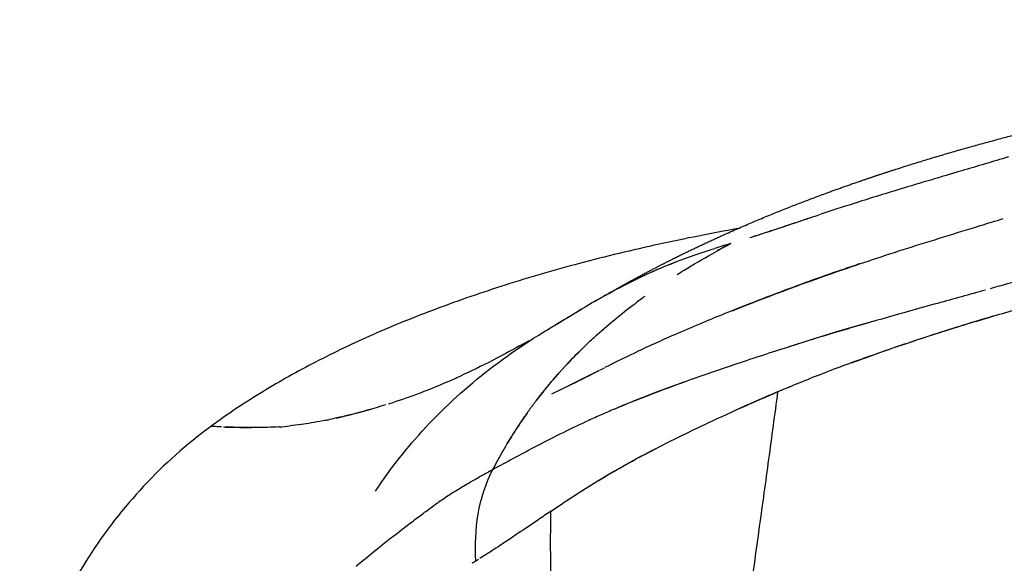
# Model space of a CAD drawing. Header units: millimetres. Extents: x 2530 to 6175, y 0 to 2613.
# Tile 62 of 76: x 5447 to 5509, y 361 to 396. Entities that reach past the tile are written whole.
import ezdxf

# ---------------------------------------------------------------- set-up
doc = ezdxf.new("R2010")
doc.units = ezdxf.units.MM
doc.header["$MEASUREMENT"] = 0
doc.layers.add('Crea2D$visibili$linee', color=7, linetype='Continuous', true_color=0x000000)
doc.layers.add('Crea2D$visibili$tangenti', color=7, linetype='Continuous', true_color=0x000000)

msp = doc.modelspace()

# ---------------------------------------------------------------- linework, layer by layer
at = {"layer": 'Crea2D$visibili$linee'}
for centre, radius, start, end in [((5754.961, -448.727), 871.078, 106.354541, 106.557677), ((5722.268, -344.637), 761.989, 106.431816, 106.739757), ((5568.275, 168.331), 226.404, 106.81067, 107.59108), ((5568.647, 168.169), 226.671, 107.66821, 108.21656), ((5550.425, 189.58), 200.712, 106.89479, 107.19414), ((5520.14, 328.939), 59.688, 118.02426, 118.97177), ((5501.048, 348.537), 34.258, 111.2658, 117.20896), ((5512.731, 327.009), 58.756, 119.06876, 121.05349), ((5508.338, 348.08), 37.185, 125.68974, 126.79051), ((5526.387, 304.06), 85.46, 120.97021, 120.97697), ((5420.998, 475.912), 116.131, 300.63702, 301.24747), ((5536.195, 266.241), 119.525, 112.47509, 113.29567), ((5524.857, 292.663), 90.774, 113.31791, 115.16103), ((5452.23, 422.576), 54.323, 299.17149, 299.93063), ((5503.686, 353.462), 30.065, 134.87437, 137.39459), ((5521.363, 300.311), 82.365, 115.22295, 116.88074), ((5417.165, 504.079), 146.496, 296.1953, 296.93908), ((5514.167, 260.329), 115.141, 103.0438, 103.07306), ((5513.378, 263.873), 111.509, 103.06538, 103.09015), ((5539.992, 265.492), 115.812, 112.39647, 114.35041), ((5491.874, 368.535), 4.886, 49.18123, 49.22699), ((5491.999, 368.663), 4.709, 49.30025, 49.34778), ((5458.682, 408.1), 38.457, 282.62252, 286.23519), ((5502.991, 353.933), 29.225, 144.55035, 150.15419), ((5462.228, 388.96), 18.982, 273.75338, 275.82092), ((5502.923, 354.033), 29.117, 150.25793, 152.87697), ((5492.28, 339.051), 32.119, 118.39066, 119.83213)]:
    msp.add_arc(centre, radius, start, end, dxfattribs=at)
for points, weights, degree, knots in [([(5483.442, 377.946), (5483.548, 378.008), (5483.657, 378.071), (5484.836, 378.754), (5486.228, 379.539), (5488.053, 380.463), (5488.283, 380.579), (5488.757, 380.817), (5489.719, 381.287), (5491.437, 382.096), (5492.926, 382.748), (5493.928, 383.167), (5494.374, 383.353), (5495.284, 383.725), (5497.157, 384.459), (5500.59, 385.718), (5503.598, 386.68), (5505.641, 387.28), (5506.27, 387.465), (5506.901, 387.646), (5507.533, 387.822), (5510.956, 388.775), (5514.496, 389.623), (5518.138, 390.374), (5521.024, 390.966), (5523.923, 391.495), (5526.833, 391.958), (5531.465, 392.7), (5536.295, 393.314), (5546.196, 394.331), (5551.531, 394.738), (5556.755, 395.035), (5562.63, 395.368), (5568.623, 395.579), (5574.53, 395.691), (5575.691, 395.713), (5576.852, 395.732), (5578.013, 395.747), (5580.102, 395.773), (5582.19, 395.789), (5584.279, 395.794), (5587.727, 395.802), (5591.175, 395.79), (5594.624, 395.757), (5601.011, 395.698), (5607.454, 395.582), (5613.853, 395.452), (5614.888, 395.431), (5615.922, 395.41), (5616.956, 395.389), (5620.936, 395.304), (5624.917, 395.22), (5628.898, 395.136), (5630.969, 395.093), (5633.041, 395.051), (5635.113, 395.011), (5636.446, 394.985), (5637.78, 394.96), (5639.114, 394.937)], [1, 1, 1, 1, 1, 1, 1, 1, 1, 1, 1, 1, 1, 1, 1, 1, 1, 1, 0.99998297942, 0.99998297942, 1, 1, 1, 1, 0.999834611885, 0.999834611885, 1, 1, 1, 1, 1, 1, 1, 1, 1, 0.999996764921, 0.999996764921, 1, 0.99999168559, 0.99999168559, 1, 0.999987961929, 0.999987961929, 1, 1, 1, 1, 1, 1, 1, 0.999999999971, 0.999999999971, 1, 0.999999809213, 0.999999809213, 1, 0.999999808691, 0.999999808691, 1], 3, [813.213623, 813.213623, 813.213623, 813.213623, 814.349573, 814.349573, 825.127098, 825.127098, 825.127098, 825.898842, 826.720068, 828.3371, 831.595622, 831.595622, 831.595622, 833.047077, 834.545739, 837.62866, 844.01612, 844.01612, 844.01612, 845.984409, 845.984409, 845.984409, 857.705968, 857.705968, 857.705968, 866.544415, 866.544415, 866.544415, 881.159309, 881.159309, 897.197601, 897.197601, 897.197601, 915.158794, 915.158794, 915.158794, 918.642192, 918.642192, 918.642192, 924.907826, 924.907826, 924.907826, 935.253045, 935.253045, 935.253045, 954.543267, 954.543267, 954.543267, 957.646113, 957.646113, 957.646113, 969.590662, 969.590662, 969.590662, 975.807132, 975.807132, 975.807132, 979.809113, 979.809113, 979.809113, 979.809113]), ([(5477.947, 368.999), (5478.777, 370.38), (5479.755, 371.66), (5480.451, 372.575), (5481.213, 373.434)], [1, 0.998463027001, 1, 0.999292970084, 1], 2, [0, 0, 0, 3.218944, 3.218944, 5.516036, 5.516036, 5.516036])]:
    msp.add_rational_spline(points, weights, degree=degree, knots=knots, dxfattribs=at)
for points, knots in [([(5492.175, 377.368), (5494.235, 378.191), (5497.825, 379.541), (5502.535, 381.1), (5505.58, 382.048), (5507.602, 382.672), (5508.86, 383.058), (5509.345, 383.205)], [3.2379339, 3.2379339, 3.2379339, 3.2379339, 3.3196524, 3.3681887, 3.3924862, 3.4167837, 3.4319682, 3.4319682, 3.4319682, 3.4319682]), ([(5493.29, 381.999), (5493.58, 382.091), (5494.242, 382.303), (5495.418, 382.693), (5496.464, 383.042), (5497.085, 383.248), (5497.211, 383.29)], [1.03453512, 1.03453512, 1.03453512, 1.03453512, 1.05744446, 1.08362656, 1.10980865, 1.11635418, 1.11635418, 1.11635418, 1.11635418]), ([(5493.543, 382.081), (5493.759, 382.15), (5494.723, 382.462), (5496.147, 382.94), (5497.48, 383.38), (5497.787, 383.481)], [7.04105476, 7.04105476, 7.04105476, 7.04105476, 7.05741004, 7.11070898, 7.12603111, 7.12603111, 7.12603111, 7.12603111]), ([(5492.54, 382.574), (5490.871, 382.275), (5487.512, 381.61), (5482.595, 380.426), (5477.888, 379.064), (5473.519, 377.561), (5469.507, 375.936), (5465.829, 374.187), (5462.377, 372.262), (5460.202, 370.818), (5459.132, 370.031)], [0, 0, 0, 0, 5.086999, 10.270304, 15.167127, 19.783331, 24.125843, 28.150245, 31.993429, 35.976421, 35.976421, 35.976421, 35.976421]), ([(5484.184, 378.362), (5484.76, 378.683), (5486.006, 379.345), (5488.14, 380.308), (5489.964, 380.965), (5490.969, 381.283), (5491.093, 381.321)], [6.4534945, 6.4534945, 6.4534945, 6.4534945, 6.6200013, 6.7862975, 6.9300036, 6.9496913, 6.9496913, 6.9496913, 6.9496913]), ([(5488.687, 379.657), (5488.836, 379.751), (5489.568, 380.208), (5490.697, 380.872), (5491.699, 381.414), (5492.095, 381.629)], [0.7524672, 0.7524672, 0.7524672, 0.7524672, 0.7856112, 0.9151467, 1, 1, 1, 1]), ([(5500.241, 380.334), (5500.15, 380.303), (5499.695, 380.151), (5497.804, 379.507), (5495.404, 378.632), (5492.85, 377.643), (5491.45, 377.079), (5490.683, 376.764), (5490.503, 376.689)], [4.6649041, 4.6649041, 4.6649041, 4.6649041, 4.6679402, 4.6800845, 4.728662, 4.7529507, 4.7772395, 4.784827, 4.784827, 4.784827, 4.784827]), ([(5508.223, 378.681), (5507.212, 378.401), (5505.608, 377.957), (5503.068, 377.249), (5500.73, 376.588), (5498.173, 375.836), (5496.558, 375.334), (5495.748, 375.076)], [0, 0, 0, 0, 3.145618, 4.99215, 7.912619, 10.43461, 12.986265, 12.986265, 12.986265, 12.986265]), ([(5482.795, 375.083), (5483.004, 375.285), (5484.047, 376.267), (5485.156, 377.176), (5486.069, 377.858)], [0.4587769, 0.4587769, 0.4587769, 0.4587769, 0.5, 0.6617672, 0.6617672, 0.6617672, 0.6617672]), ([(5499.74, 374.078), (5500.205, 374.25), (5501.686, 374.785), (5504.257, 375.659), (5507.471, 376.67), (5509.649, 377.307), (5510.746, 377.614)], [0.7833797, 0.7833797, 0.7833797, 0.7833797, 0.8125, 0.875, 0.9375, 1, 1, 1, 1]), ([(5481.239, 376.627), (5481.238, 376.627), (5481.551, 376.817), (5481.864, 377.008), (5482.177, 377.197), (5482.252, 377.242), (5482.326, 377.287), (5482.401, 377.332)], [0, 0, 0, 0, 0.000774, 1.098966, 1.098966, 1.098966, 1.360211, 1.360211, 1.360211, 1.360211]), ([(5508.695, 377.023), (5508.065, 376.836), (5506.81, 376.457), (5504.274, 375.652), (5501.353, 374.668), (5498.568, 373.655), (5496.846, 372.97), (5495.846, 372.56), (5495.342, 372.348), (5495.058, 372.228)], [0, 0, 0, 0, 1.973324, 3.931864, 7.981058, 11.220503, 12.823077, 13.539187, 14.463546, 14.463546, 14.463546, 14.463546]), ([(5480.886, 376.416), (5480.885, 376.415), (5480.886, 376.416), (5480.894, 376.421), (5480.904, 376.427), (5480.919, 376.436)], [793.707706, 793.707706, 793.707706, 793.707706, 794.706739, 794.706739, 796.219819, 796.219819, 796.219819, 796.219819]), ([(5480.949, 376.454), (5480.957, 376.458), (5480.966, 376.464), (5480.994, 376.48), (5481.015, 376.493), (5481.038, 376.507)], [797.070209, 797.070209, 797.070209, 797.070209, 797.65395, 797.65395, 798.777194, 798.777194, 798.777194, 798.777194]), ([(5501.091, 376.687), (5500.285, 376.46), (5498.558, 375.97), (5496.815, 375.42), (5495.853, 375.11), (5495.746, 375.076)], [1.1970861, 1.1970861, 1.1970861, 1.1970861, 1.2500598, 1.3125629, 1.320373, 1.320373, 1.320373, 1.320373]), ([(5478.709, 375.144), (5478.113, 374.81), (5476.758, 374.084), (5475.598, 373.527), (5474.961, 373.238)], [-0.98632812, -0.98632812, -0.98632812, -0.98632812, -0.96875, -0.94335938, -0.94335938, -0.94335938, -0.94335938]), ([(5479.755, 371.66), (5480.232, 372.26), (5481.186, 373.457), (5482.246, 374.555), (5482.795, 375.084)], [0, 0, 0, 0, 0.1430517, 0.2857282, 0.2857282, 0.2857282, 0.2857282]), ([(5495.746, 375.076), (5495.195, 374.901), (5494.104, 374.548), (5492.028, 373.861), (5489.641, 373.038), (5487.059, 372.091), (5485.47, 371.458), (5484.74, 371.15)], [0, 0, 0, 0, 1.735077, 3.43919, 6.559511, 9.31082, 11.688928, 11.688928, 11.688928, 11.688928]), ([(5470.417, 371.478), (5470.511, 371.508), (5471.639, 371.872), (5473.119, 372.408), (5474.813, 373.169), (5474.961, 373.237)], [5.86917787, 5.86917787, 5.86917787, 5.86917787, 5.87500224, 5.93750055, 5.94335734, 5.94335734, 5.94335734, 5.94335734]), ([(5480.759, 372.121), (5481.286, 372.365), (5482.177, 372.786), (5483.231, 373.324), (5483.632, 373.528)], [3.02995227, 3.02995227, 3.02995227, 3.02995227, 3.07514539, 3.10037129, 3.10037129, 3.10037129, 3.10037129]), ([(5489.269, 372.895), (5489.175, 372.862), (5488.366, 372.576), (5486.904, 372.046), (5485.497, 371.474), (5484.757, 371.158), (5484.603, 371.092)], [1.4918646, 1.4918646, 1.4918646, 1.4918646, 1.4999949, 1.5625075, 1.6250095, 1.6415971, 1.6415971, 1.6415971, 1.6415971]), ([(5480.717, 364.692), (5481.27, 365.064), (5482.263, 365.731), (5484.286, 366.995), (5487.057, 368.537), (5490.139, 370.044), (5492.891, 371.3), (5494.336, 371.925), (5495.057, 372.229)], [0, 0, 0, 0, 1.999741, 3.58875, 7.156072, 11.508497, 13.879455, 16.229666, 16.229666, 16.229666, 16.229666]), ([(5495.058, 372.228), (5494.869, 370.807), (5494.488, 367.966), (5493.685, 362.122), (5492.109, 351.01), (5490.655, 341.329), (5489.63, 334.651)], [0, 0, 0, 0, 4.30071, 8.599931, 17.697625, 37.967843, 37.967843, 37.967843, 37.967843]), ([(5470.228, 371.419), (5469.391, 371.154), (5468.062, 370.787), (5467.068, 370.565), (5466.65, 370.48)], [-0.86523169, -0.86523169, -0.86523169, -0.86523169, -0.8125, -0.765625, -0.765625, -0.765625, -0.765625]), ([(5484.603, 371.092), (5484.314, 370.969), (5483.743, 370.721), (5482.626, 370.216), (5481.249, 369.554), (5479.288, 368.541), (5477.878, 367.776), (5477.008, 367.308)], [0, 0, 0, 0, 0.941994, 1.869599, 3.677273, 5.525462, 8.489835, 8.489835, 8.489835, 8.489835]), ([(5459.825, 370.018), (5459.622, 370.026), (5459.279, 370.04), (5459.142, 370.038), (5459.13, 370.029)], [-0.234375, -0.234375, -0.234375, -0.234375, -0.125, -0.0000069, -0.0000069, -0.0000069, -0.0000069]), ([(5459.961, 370.013), (5460.234, 370.006), (5460.761, 369.995), (5461.473, 369.979), (5461.752, 369.977)], [5.2579525, 5.2579525, 5.2579525, 5.2579525, 5.3934871, 5.4687101, 5.4687101, 5.4687101, 5.4687101]), ([(5463.471, 370.02), (5462.967, 369.987), (5461.96, 369.97), (5460.814, 369.983), (5460.236, 370.002), (5460.009, 370.011)], [-0.6015625, -0.6015625, -0.6015625, -0.6015625, -0.5, -0.375, -0.265625, -0.265625, -0.265625, -0.265625]), ([(5466.444, 370.438), (5466.377, 370.425), (5465.787, 370.309), (5464.991, 370.175), (5464.385, 370.101), (5464.153, 370.077)], [-0.757752, -0.757752, -0.757752, -0.757752, -0.75, -0.6875, -0.6452646, -0.6452646, -0.6452646, -0.6452646]), ([(5483.755, 366.654), (5483.892, 366.737), (5484.168, 366.902), (5484.729, 367.23), (5485.76, 367.815), (5486.664, 368.297), (5487.282, 368.616)], [0, 0, 0, 0, 0.480649, 0.964163, 1.950849, 4.036744, 4.036744, 4.036744, 4.036744]), ([(5476.302, 366.915), (5476.198, 366.855), (5475.765, 366.606), (5475.05, 366.193), (5474.191, 365.665), (5473.612, 365.265), (5473.317, 365.056), (5473.284, 365.033)], [-0.9570399, -0.9570399, -0.9570399, -0.9570399, -0.9375, -0.875, -0.8125, -0.75, -0.742214, -0.742214, -0.742214, -0.742214]), ([(5470.686, 363.07), (5471.068, 363.374), (5471.686, 363.856), (5472.579, 364.525), (5473.055, 364.87), (5473.284, 365.033)], [0.5078548, 0.5078548, 0.5078548, 0.5078548, 0.625, 0.6875, 0.7422193, 0.7422193, 0.7422193, 0.7422193]), ([(5480.695, 364.677), (5480.419, 364.491), (5479.73, 364.028), (5478.758, 363.364), (5477.765, 362.699), (5476.954, 362.166), (5476.428, 361.832), (5476.196, 361.689)], [0, 0, 0, 0, 0.998609, 2.490281, 3.531034, 4.584128, 5.400705, 5.400705, 5.400705, 5.400705]), ([(5470.686, 363.07), (5470.661, 363.05), (5470.228, 362.706), (5469.44, 362.069), (5468.723, 361.479), (5468.372, 361.182), (5468.351, 361.165)], [-0.5078381, -0.5078381, -0.5078381, -0.5078381, -0.5, -0.375, -0.25, -0.242206, -0.242206, -0.242206, -0.242206])]:
    msp.add_open_spline(points, degree=3, knots=knots, dxfattribs=at)
for points in [[(5510.538, 379.324), (5509.868, 379.137), (5509.2, 378.951), (5508.536, 378.767)], [(5480.178, 375.991), (5480.971, 376.476), (5481.765, 376.962), (5482.657, 377.486)], [(5482.41, 377.337), (5482.413, 377.339), (5482.416, 377.341), (5482.422, 377.344)], [(5483.824, 373.626), (5483.861, 373.645), (5483.899, 373.664), (5483.937, 373.683)], [(5483.972, 373.701), (5484.012, 373.721), (5484.052, 373.741), (5484.092, 373.761)], [(5483.678, 373.552), (5483.662, 373.545), (5483.647, 373.537), (5483.631, 373.529)], [(5483.678, 373.551), (5483.713, 373.569), (5483.748, 373.587), (5483.783, 373.605)], [(5488.155, 372.49), (5488.136, 372.486), (5488.117, 372.481), (5488.098, 372.477)], [(5459.13, 370.029), (5457.606, 368.908), (5454.769, 366.38), (5451.276, 361.878), (5448.635, 356.832), (5447.471, 353.217), (5447.045, 351.374)], [(5466.444, 370.437), (5466.511, 370.45), (5466.58, 370.465), (5466.65, 370.479)], [(5487.311, 368.631), (5487.34, 368.646), (5487.37, 368.661), (5487.399, 368.676)], [(5480.695, 364.677), (5480.702, 364.682), (5480.709, 364.687), (5480.717, 364.692)], [(5475.774, 361.431), (5475.748, 361.415), (5475.723, 361.399), (5475.697, 361.383)], [(5475.774, 361.43), (5475.83, 361.465), (5475.886, 361.499), (5475.943, 361.534)], [(5475.943, 361.534), (5475.985, 361.559), (5476.027, 361.585), (5476.069, 361.61)], [(5476.12, 361.642), (5476.103, 361.631), (5476.086, 361.621), (5476.069, 361.611)]]:
    msp.add_open_spline(points, degree=3, dxfattribs=at)
at = {"layer": 'Crea2D$visibili$tangenti'}
for points, knots in [([(5469.596, 365.957), (5470.288, 367.014), (5472.146, 369.476), (5475.658, 372.921), (5478.626, 375.042), (5480.178, 375.991)], [-0.6746589, -0.6746589, -0.6746589, -0.6746589, -0.5, -0.25, 0, 0, 0, 0]), ([(5481.206, 343.594), (5481.19, 344.63), (5481.025, 351.657), (5480.609, 358.684), (5480.695, 364.677)], [0.3187242, 0.3187242, 0.3187242, 0.3187242, 0.4192017, 1, 1, 1, 1])]:
    msp.add_open_spline(points, degree=3, knots=knots, dxfattribs=at)
msp.add_open_spline([(5475.943, 361.534), (5475.885, 362.525), (5475.962, 364.522), (5476.559, 366.431), (5477.008, 367.308)], degree=3, dxfattribs=at)

doc.saveas('drawing.dxf')
